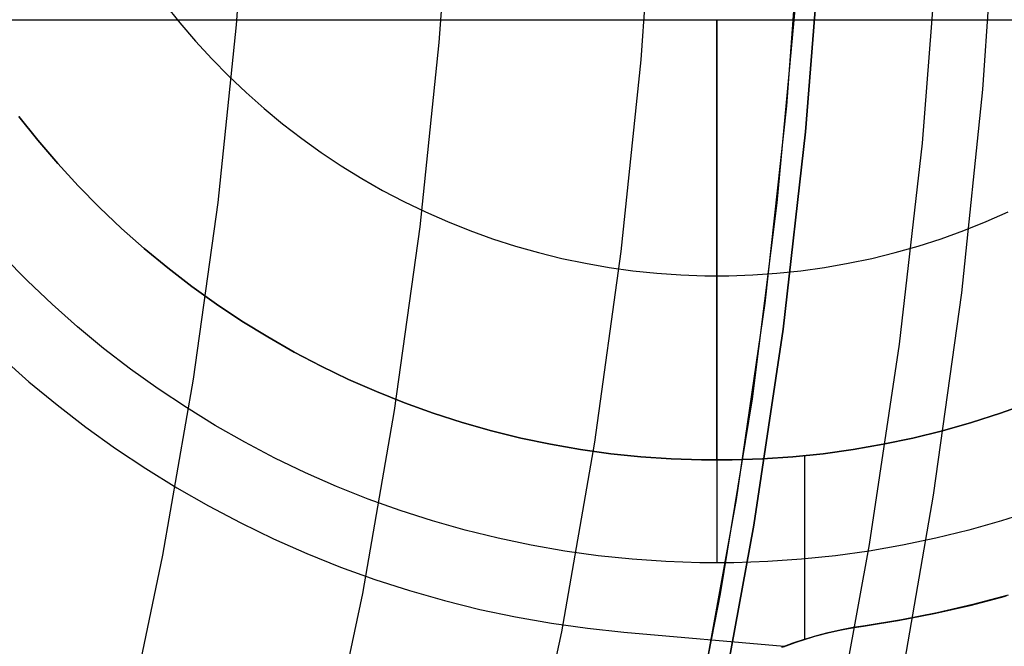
# Model space of a CAD drawing. Header units: millimetres. Extents: x 8926 to 10090, y -5004 to -3986.
# Tile 195 of 256: x 9534.81 to 9540.4, y -4359.56 to -4356.01. Entities that reach past the tile are written whole.
import ezdxf

# ---------------------------------------------------------------- set-up
doc = ezdxf.new("R2010")
doc.units = ezdxf.units.MM
doc.layers.add('BLANCO METALICO', color=7, linetype='Continuous', true_color=0xededed)
for name, color, linetype in [('COLOR EXT', 7, 'Continuous'), ('luz', 7, 'Continuous'), ('PLASTICO NEGRO', 7, 'Continuous')]:
    doc.layers.add(name, color=color, linetype=linetype)

msp = doc.modelspace()

# ---------------------------------------------------------------- linework, layer by layer
at = {"layer": 'BLANCO METALICO'}
for p, q in [((9535.6365, -4355.9168, 237.9331), (9535.7216, -4356.0235, 237.9331)), ((9534.4398, -4356.0053, 240.5324), (9538.7699, -4356.0053, 240.5324)), ((9538.7699, -4356.0053, 240.5324), (9543.1, -4356.0053, 240.5324)), ((9538.7699, -4358.5053, 240.5324), (9538.7699, -4356.0053, 240.5324)), ((9538.7699, -4356.0053, 239.1825), (9538.7699, -4356.0053, 240.5324)), ((9538.7699, -4356.0053, 239.1825), (9538.7699, -4359.0893, 236.5324)), ((9535.7216, -4356.0235, 237.9331), (9535.8104, -4356.1272, 237.9331)), ((9535.8104, -4356.1272, 237.9331), (9535.9026, -4356.2278, 237.9331)), ((9535.9026, -4356.2278, 237.9331), (9535.9983, -4356.3252, 237.9331)), ((9535.9983, -4356.3252, 237.9331), (9536.0973, -4356.4192, 237.9331)), ((9536.0973, -4356.4192, 237.9331), (9536.1995, -4356.5097, 237.9331)), ((9536.1995, -4356.5097, 237.9331), (9536.3047, -4356.5966, 237.9331)), ((9534.9152, -4356.6898, 242.5324), (9534.8075, -4356.5548, 242.5324)), ((9534.8075, -4356.5548, 240.5324), (9534.9152, -4356.6898, 240.5324)), ((9536.3047, -4356.5966, 237.9331), (9536.4129, -4356.6799, 237.9331)), ((9535.0274, -4356.8209, 242.5324), (9534.9152, -4356.6898, 242.5324)), ((9534.9152, -4356.6898, 240.5324), (9535.0274, -4356.8209, 240.5324)), ((9536.4129, -4356.6799, 237.9331), (9536.5238, -4356.7593, 237.9331)), ((9536.5238, -4356.7593, 237.9331), (9536.6375, -4356.8349, 237.9331)), ((9535.144, -4356.9481, 242.5324), (9535.0274, -4356.8209, 242.5324)), ((9535.0274, -4356.8209, 240.5324), (9535.144, -4356.9481, 240.5324)), ((9536.6375, -4356.8349, 237.9331), (9536.7537, -4356.9065, 237.9331)), ((9536.7537, -4356.9065, 237.9331), (9536.8723, -4356.9741, 237.9331)), ((9535.265, -4357.0712, 242.5324), (9535.144, -4356.9481, 242.5324)), ((9535.144, -4356.9481, 240.5324), (9535.265, -4357.0712, 240.5324)), ((9536.8723, -4356.9741, 237.9331), (9536.9931, -4357.0375, 237.9331)), ((9535.3902, -4357.1901, 242.5324), (9535.265, -4357.0712, 242.5324)), ((9535.265, -4357.0712, 240.5324), (9535.3902, -4357.1901, 240.5324)), ((9536.9931, -4357.0375, 237.9331), (9537.1161, -4357.0967, 237.9331)), ((9537.1161, -4357.0967, 237.9331), (9537.2411, -4357.1517, 237.9331)), ((9540.2988, -4357.1517, 237.9331), (9540.4237, -4357.0967, 237.9331)), ((9535.5194, -4357.3045, 242.5324), (9535.3902, -4357.1901, 242.5324)), ((9535.3902, -4357.1901, 240.5324), (9535.5194, -4357.3045, 240.5324)), ((9537.2411, -4357.1517, 237.9331), (9537.3678, -4357.2023, 237.9331)), ((9540.172, -4357.2023, 237.9331), (9540.2988, -4357.1517, 237.9331)), ((9537.3678, -4357.2023, 237.9331), (9537.4963, -4357.2485, 237.9331)), ((9537.4963, -4357.2485, 237.9331), (9537.6262, -4357.2902, 237.9331)), ((9539.9136, -4357.2902, 237.9331), (9540.0436, -4357.2485, 237.9331)), ((9540.0436, -4357.2485, 237.9331), (9540.172, -4357.2023, 237.9331)), ((9535.6525, -4357.4145, 242.5324), (9535.5194, -4357.3045, 242.5324)), ((9535.5194, -4357.3045, 240.5324), (9535.6525, -4357.4145, 240.5324)), ((9537.6262, -4357.2902, 237.9331), (9537.7576, -4357.3274, 237.9331)), ((9539.7823, -4357.3274, 237.9331), (9539.9136, -4357.2902, 237.9331)), ((9534.8557, -4357.4877, 236.5324), (9534.7206, -4357.3502, 236.5324)), ((9537.7576, -4357.3274, 237.9331), (9537.8901, -4357.3601, 237.9331)), ((9537.8901, -4357.3601, 237.9331), (9538.0237, -4357.3882, 237.9331)), ((9539.5162, -4357.3882, 237.9331), (9539.6498, -4357.3601, 237.9331)), ((9539.6498, -4357.3601, 237.9331), (9539.7823, -4357.3274, 237.9331)), ((9535.7893, -4357.5197, 242.5324), (9535.6525, -4357.4145, 242.5324)), ((9535.6525, -4357.4145, 240.5324), (9535.7893, -4357.5197, 240.5324)), ((9538.0237, -4357.3882, 237.9331), (9538.1581, -4357.4116, 237.9331)), ((9538.1581, -4357.4116, 237.9331), (9538.2933, -4357.4304, 237.9331)), ((9539.2465, -4357.4304, 237.9331), (9539.3817, -4357.4116, 237.9331)), ((9539.3817, -4357.4116, 237.9331), (9539.5162, -4357.3882, 237.9331)), ((9538.2933, -4357.4304, 237.9331), (9538.4291, -4357.4445, 237.9331)), ((9538.4291, -4357.4445, 237.9331), (9538.5653, -4357.4539, 237.9331)), ((9538.5653, -4357.4539, 237.9331), (9538.7017, -4357.4586, 237.9331)), ((9538.7017, -4357.4586, 237.9331), (9538.8382, -4357.4586, 237.9331)), ((9538.8382, -4357.4586, 237.9331), (9538.9746, -4357.4539, 237.9331)), ((9538.9746, -4357.4539, 237.9331), (9539.1108, -4357.4445, 237.9331)), ((9539.1108, -4357.4445, 237.9331), (9539.2465, -4357.4304, 237.9331)), ((9534.9955, -4357.6204, 236.5324), (9534.8557, -4357.4877, 236.5324)), ((9535.9296, -4357.6202, 242.5324), (9535.7893, -4357.5197, 242.5324)), ((9535.7893, -4357.5197, 240.5324), (9535.9296, -4357.6202, 240.5324)), ((9535.1398, -4357.7482, 236.5324), (9534.9955, -4357.6204, 236.5324)), ((9536.0733, -4357.7158, 242.5324), (9535.9296, -4357.6202, 242.5324)), ((9535.9296, -4357.6202, 240.5324), (9536.0733, -4357.7158, 240.5324)), ((9535.2884, -4357.871, 236.5324), (9535.1398, -4357.7482, 236.5324)), ((9536.2203, -4357.8064, 242.5324), (9536.0733, -4357.7158, 242.5324)), ((9536.0733, -4357.7158, 240.5324), (9536.2203, -4357.8064, 240.5324)), ((9536.3702, -4357.8918, 242.5324), (9536.2203, -4357.8064, 242.5324)), ((9536.2203, -4357.8064, 240.5324), (9536.3702, -4357.8918, 240.5324)), ((9535.4412, -4357.9886, 236.5324), (9535.2884, -4357.871, 236.5324)), ((9536.5231, -4357.972, 242.5324), (9536.3702, -4357.8918, 242.5324)), ((9536.3702, -4357.8918, 240.5324), (9536.5231, -4357.972, 240.5324)), ((9534.7098, -4357.9229, 242.5324), (9534.8645, -4358.0602, 242.5324)), ((9536.6786, -4358.0469, 242.5324), (9536.5231, -4357.972, 242.5324)), ((9536.5231, -4357.972, 240.5324), (9536.6786, -4358.0469, 240.5324)), ((9535.5979, -4358.1008, 236.5324), (9535.4412, -4357.9886, 236.5324)), ((9534.8645, -4358.0602, 242.5324), (9535.0238, -4358.1922, 242.5324)), ((9536.8366, -4358.1164, 242.5324), (9536.6786, -4358.0469, 242.5324)), ((9536.6786, -4358.0469, 240.5324), (9536.8366, -4358.1164, 240.5324)), ((9535.7584, -4358.2076, 236.5324), (9535.5979, -4358.1008, 236.5324)), ((9536.9969, -4358.1804, 242.5324), (9536.8366, -4358.1164, 242.5324)), ((9536.8366, -4358.1164, 240.5324), (9536.9969, -4358.1804, 240.5324)), ((9535.0238, -4358.1922, 242.5324), (9535.1876, -4358.3185, 242.5324)), ((9537.1593, -4358.2388, 242.5324), (9536.9969, -4358.1804, 242.5324)), ((9536.9969, -4358.1804, 240.5324), (9537.1593, -4358.2388, 240.5324)), ((9540.5429, -4358.1804, 242.5324), (9540.3805, -4358.2388, 242.5324)), ((9540.3805, -4358.2388, 240.5324), (9540.5429, -4358.1804, 240.5324)), ((9535.9225, -4358.3087, 236.5324), (9535.7584, -4358.2076, 236.5324)), ((9537.3237, -4358.2916, 242.5324), (9537.1593, -4358.2388, 242.5324)), ((9537.1593, -4358.2388, 240.5324), (9537.3237, -4358.2916, 240.5324)), ((9540.3805, -4358.2388, 242.5324), (9540.2162, -4358.2916, 242.5324)), ((9540.2162, -4358.2916, 240.5324), (9540.3805, -4358.2388, 240.5324)), ((9536.09, -4358.4041, 236.5324), (9535.9225, -4358.3087, 236.5324)), ((9537.4897, -4358.3386, 242.5324), (9537.3237, -4358.2916, 242.5324)), ((9537.3237, -4358.2916, 240.5324), (9537.4897, -4358.3386, 240.5324)), ((9540.2162, -4358.2916, 242.5324), (9540.0501, -4358.3386, 242.5324)), ((9540.0501, -4358.3386, 240.5324), (9540.2162, -4358.2916, 240.5324)), ((9535.1876, -4358.3185, 242.5324), (9535.3557, -4358.4392, 242.5324)), ((9537.6573, -4358.3799, 242.5324), (9537.4897, -4358.3386, 242.5324)), ((9537.4897, -4358.3386, 240.5324), (9537.6573, -4358.3799, 240.5324)), ((9540.0501, -4358.3386, 242.5324), (9539.8825, -4358.3799, 242.5324)), ((9539.8825, -4358.3799, 240.5324), (9540.0501, -4358.3386, 240.5324)), ((9536.2607, -4358.4937, 236.5324), (9536.09, -4358.4041, 236.5324)), ((9537.8262, -4358.4154, 242.5324), (9537.6573, -4358.3799, 242.5324)), ((9537.6573, -4358.3799, 240.5324), (9537.8262, -4358.4154, 240.5324)), ((9537.9963, -4358.4451, 242.5324), (9537.8262, -4358.4154, 242.5324)), ((9537.8262, -4358.4154, 240.5324), (9537.9963, -4358.4451, 240.5324)), ((9539.7136, -4358.4154, 242.5324), (9539.5436, -4358.4451, 242.5324)), ((9539.5436, -4358.4451, 240.5324), (9539.7136, -4358.4154, 240.5324)), ((9539.8825, -4358.3799, 242.5324), (9539.7136, -4358.4154, 242.5324)), ((9539.7136, -4358.4154, 240.5324), (9539.8825, -4358.3799, 240.5324)), ((9535.3557, -4358.4392, 242.5324), (9535.5278, -4358.5539, 242.5324)), ((9538.1672, -4358.4688, 242.5324), (9537.9963, -4358.4451, 242.5324)), ((9537.9963, -4358.4451, 240.5324), (9538.1672, -4358.4688, 240.5324)), ((9538.3389, -4358.4867, 242.5324), (9538.1672, -4358.4688, 242.5324)), ((9538.1672, -4358.4688, 240.5324), (9538.3389, -4358.4867, 240.5324)), ((9539.3726, -4358.4688, 242.5324), (9539.2009, -4358.4867, 242.5324)), ((9539.2009, -4358.4867, 240.5324), (9539.3726, -4358.4688, 240.5324)), ((9539.5436, -4358.4451, 242.5324), (9539.3726, -4358.4688, 242.5324)), ((9539.3726, -4358.4688, 240.5324), (9539.5436, -4358.4451, 240.5324)), ((9536.4343, -4358.5773, 236.5324), (9536.2607, -4358.4937, 236.5324)), ((9538.5111, -4358.4986, 242.5324), (9538.3389, -4358.4867, 242.5324)), ((9538.3389, -4358.4867, 240.5324), (9538.5111, -4358.4986, 240.5324)), ((9538.6836, -4358.5046, 242.5324), (9538.5111, -4358.4986, 242.5324)), ((9538.5111, -4358.4986, 240.5324), (9538.6836, -4358.5046, 240.5324)), ((9538.8562, -4358.5046, 242.5324), (9538.6836, -4358.5046, 242.5324)), ((9538.6836, -4358.5046, 240.5324), (9538.8562, -4358.5046, 240.5324)), ((9538.7699, -4358.5053, 242.5324), (9538.7699, -4358.5053, 240.5324)), ((9539.0287, -4358.4986, 242.5324), (9538.8562, -4358.5046, 242.5324)), ((9538.8562, -4358.5046, 240.5324), (9539.0287, -4358.4986, 240.5324)), ((9539.2009, -4358.4867, 242.5324), (9539.0287, -4358.4986, 242.5324)), ((9539.0287, -4358.4986, 240.5324), (9539.2009, -4358.4867, 240.5324)), ((9539.2699, -4359.5212, 242.5324), (9539.2699, -4358.4802, 242.5324)), ((9535.5278, -4358.5539, 242.5324), (9535.7038, -4358.6627, 242.5324)), ((9536.6108, -4358.6549, 236.5324), (9536.4343, -4358.5773, 236.5324)), ((9535.7038, -4358.6627, 242.5324), (9535.8834, -4358.7653, 242.5324)), ((9536.7898, -4358.7264, 236.5324), (9536.6108, -4358.6549, 236.5324)), ((9536.9712, -4358.7916, 236.5324), (9536.7898, -4358.7264, 236.5324)), ((9535.8834, -4358.7653, 242.5324), (9536.0664, -4358.8617, 242.5324)), ((9537.1548, -4358.8506, 236.5324), (9536.9712, -4358.7916, 236.5324)), ((9540.5686, -4358.7916, 236.5324), (9540.3851, -4358.8506, 236.5324)), ((9536.0664, -4358.8617, 242.5324), (9536.2527, -4358.9517, 242.5324)), ((9537.3402, -4358.9031, 236.5324), (9537.1548, -4358.8506, 236.5324)), ((9540.3851, -4358.8506, 236.5324), (9540.1996, -4358.9031, 236.5324)), ((9537.5274, -4358.9492, 236.5324), (9537.3402, -4358.9031, 236.5324)), ((9540.1996, -4358.9031, 236.5324), (9540.0125, -4358.9492, 236.5324)), ((9536.2527, -4358.9517, 242.5324), (9536.442, -4359.0353, 242.5324)), ((9537.716, -4358.9889, 236.5324), (9537.5274, -4358.9492, 236.5324)), ((9540.0125, -4358.9492, 236.5324), (9539.8238, -4358.9889, 236.5324)), ((9536.442, -4359.0353, 242.5324), (9536.634, -4359.1122, 242.5324)), ((9537.9059, -4359.022, 236.5324), (9537.716, -4358.9889, 236.5324)), ((9538.0969, -4359.0485, 236.5324), (9537.9059, -4359.022, 236.5324)), ((9539.6339, -4359.022, 236.5324), (9539.443, -4359.0485, 236.5324)), ((9539.8238, -4358.9889, 236.5324), (9539.6339, -4359.022, 236.5324)), ((9538.2886, -4359.0685, 236.5324), (9538.0969, -4359.0485, 236.5324)), ((9538.4809, -4359.0818, 236.5324), (9538.2886, -4359.0685, 236.5324)), ((9538.6735, -4359.0884, 236.5324), (9538.4809, -4359.0818, 236.5324)), ((9538.8663, -4359.0884, 236.5324), (9538.6735, -4359.0884, 236.5324)), ((9539.059, -4359.0818, 236.5324), (9538.8663, -4359.0884, 236.5324)), ((9539.2513, -4359.0685, 236.5324), (9539.059, -4359.0818, 236.5324)), ((9539.443, -4359.0485, 236.5324), (9539.2513, -4359.0685, 236.5324)), ((9536.634, -4359.1122, 242.5324), (9536.8285, -4359.1825, 242.5324)), ((9536.8285, -4359.1825, 242.5324), (9537.0254, -4359.2461, 242.5324)), ((9537.0254, -4359.2461, 242.5324), (9537.2244, -4359.3028, 242.5324)), ((9537.2244, -4359.3028, 242.5324), (9537.4251, -4359.3527, 242.5324)), ((9540.2075, -4359.3305, 242.5324), (9540.4089, -4359.2771, 242.5324)), ((9540.2156, -4359.3285, 241.0324), (9540.4166, -4359.2749, 241.0324)), ((9540.4238, -4359.2714, 239.5324), (9540.2233, -4359.3255, 239.5324)), ((9537.4251, -4359.3527, 242.5324), (9537.6275, -4359.3955, 242.5324)), ((9540.0211, -4359.3726, 239.5324), (9539.8174, -4359.4128, 239.5324)), ((9540.0044, -4359.3769, 242.5324), (9540.2075, -4359.3305, 242.5324)), ((9540.0129, -4359.3751, 241.0324), (9540.2156, -4359.3285, 241.0324)), ((9540.2233, -4359.3255, 239.5324), (9540.0211, -4359.3726, 239.5324)), ((9537.6275, -4359.3955, 242.5324), (9537.8313, -4359.4314, 242.5324)), ((9539.594, -4359.4484, 242.5324), (9539.7998, -4359.4163, 242.5324)), ((9539.6032, -4359.4472, 241.0324), (9539.8087, -4359.4147, 241.0324)), ((9539.8174, -4359.4128, 239.5324), (9539.6124, -4359.4459, 239.5324)), ((9539.7998, -4359.4163, 242.5324), (9540.0044, -4359.3769, 242.5324)), ((9539.8087, -4359.4147, 241.0324), (9540.0129, -4359.3751, 241.0324)), ((9537.8313, -4359.4314, 242.5324), (9538.0361, -4359.4603, 242.5324)), ((9538.0361, -4359.4603, 242.5324), (9538.2418, -4359.482, 242.5324)), ((9538.2418, -4359.482, 242.5324), (9539.1517, -4359.5624, 242.5324)), ((9539.3341, -4359.5023, 241.0324), (9539.4007, -4359.485, 241.0324)), ((9539.338, -4359.5012, 242.5324), (9539.4013, -4359.4849, 242.5324)), ((9539.4095, -4359.4844, 239.5324), (9539.3429, -4359.5019, 239.5324)), ((9539.4007, -4359.485, 241.0324), (9539.4677, -4359.4701, 241.0324)), ((9539.4013, -4359.4849, 242.5324), (9539.4652, -4359.4706, 242.5324)), ((9539.4767, -4359.4693, 239.5324), (9539.4095, -4359.4844, 239.5324)), ((9539.4652, -4359.4706, 242.5324), (9539.5294, -4359.4585, 242.5324)), ((9539.4677, -4359.4701, 241.0324), (9539.5353, -4359.4575, 241.0324)), ((9539.5443, -4359.4564, 239.5324), (9539.4767, -4359.4693, 239.5324)), ((9539.5294, -4359.4585, 242.5324), (9539.594, -4359.4484, 242.5324)), ((9539.5353, -4359.4575, 241.0324), (9539.6032, -4359.4472, 241.0324)), ((9539.6124, -4359.4459, 239.5324), (9539.5443, -4359.4564, 239.5324)), ((9539.594, -4359.4484, 242.5324), (9539.6124, -4359.4459, 239.5324)), ((9539.1517, -4359.5624, 242.5324), (9539.2132, -4359.54, 242.5324)), ((9539.2031, -4359.5435, 241.0324), (9539.2683, -4359.5217, 241.0324)), ((9539.2769, -4359.5216, 239.5324), (9539.2117, -4359.5435, 239.5324)), ((9539.2132, -4359.54, 242.5324), (9539.2753, -4359.5196, 242.5324)), ((9539.2683, -4359.5217, 241.0324), (9539.3341, -4359.5023, 241.0324)), ((9539.2753, -4359.5196, 242.5324), (9539.338, -4359.5012, 242.5324)), ((9539.3429, -4359.5019, 239.5324), (9539.2769, -4359.5216, 239.5324)), ((9539.1387, -4359.5675, 241.0324), (9539.2031, -4359.5435, 241.0324)), ((9539.2117, -4359.5435, 239.5324), (9539.1472, -4359.5676, 239.5324))]:
    msp.add_line(p, q, dxfattribs=at)
at = {"layer": 'COLOR EXT', "color": 30, "true_color": 0xff8d00}
for p, q in [((9539.1667, -4356.4946, 19.1621), (9539.2511, -4355.3715, 19.1621)), ((9539.1667, -4356.4946, 24.3621), (9539.2511, -4355.3715, 24.3621)), ((9539.2143, -4355.927, 29.5621), (9539.1111, -4357.044, 29.5621)), ((9539.0434, -4357.614, 19.1621), (9539.1667, -4356.4946, 19.1621)), ((9539.0434, -4357.614, 24.3621), (9539.1667, -4356.4946, 24.3621)), ((9539.1111, -4357.044, 29.5621), (9538.9694, -4358.1568, 29.5621)), ((9538.8814, -4358.7285, 19.1621), (9539.0434, -4357.614, 19.1621)), ((9538.8814, -4358.7285, 24.3621), (9539.0434, -4357.614, 24.3621)), ((9538.9694, -4358.1568, 29.5621), (9538.7894, -4359.2641, 29.5621)), ((9538.6808, -4359.8367, 19.1621), (9538.8814, -4358.7285, 19.1621)), ((9538.6808, -4359.8367, 24.3621), (9538.8814, -4358.7285, 24.3621)), ((9538.7894, -4359.2641, 29.5621), (9538.5713, -4360.3645, 29.5621))]:
    msp.add_line(p, q, dxfattribs=at)
at = {"layer": 'luz', "color": 7, "true_color": 0xffffff}
for p, q in [((9536.0432, -4356.035, -21.1584), (9536.1131, -4355.0243, -21.1584)), ((9537.2644, -4355.084, -20.8508), (9537.1918, -4356.1344, -20.8508)), ((9538.3404, -4356.2338, -20.5433), (9538.4157, -4355.1437, -20.5433)), ((9540.2802, -4356.4016, -21.6063), (9540.3602, -4355.2445, -21.6063)), ((9535.9384, -4357.0427, -21.1584), (9536.0432, -4356.035, -21.1584)), ((9537.1918, -4356.1344, -20.8508), (9537.0829, -4357.1817, -20.8508)), ((9538.2274, -4357.3206, -20.5433), (9538.3404, -4356.2338, -20.5433)), ((9540.1603, -4357.5553, -21.6063), (9540.2802, -4356.4016, -21.6063)), ((9535.799, -4358.0462, -21.1584), (9535.9384, -4357.0427, -21.1584)), ((9537.0829, -4357.1817, -20.8508), (9536.938, -4358.2245, -20.8508)), ((9538.077, -4358.4029, -20.5433), (9538.2274, -4357.3206, -20.5433)), ((9540.0006, -4358.7042, -21.6063), (9540.1603, -4357.5553, -21.6063)), ((9535.625, -4359.0442, -21.1584), (9535.799, -4358.0462, -21.1584)), ((9536.938, -4358.2245, -20.8508), (9536.7571, -4359.2618, -20.8508)), ((9537.8893, -4359.4794, -20.5433), (9538.077, -4358.4029, -20.5433)), ((9539.8014, -4359.8469, -21.6063), (9540.0006, -4358.7042, -21.6063)), ((9535.4166, -4360.0356, -21.1584), (9535.625, -4359.0442, -21.1584)), ((9536.7571, -4359.2618, -20.8508), (9536.5406, -4360.2922, -20.8508)), ((9537.6646, -4360.5487, -20.5433), (9537.8893, -4359.4794, -20.5433))]:
    msp.add_line(p, q, dxfattribs=at)
at = {"layer": 'PLASTICO NEGRO', "color": 254, "true_color": 0xcad1ee}
for p, q in [((9539.2739, -4356.6423, 29.5621), (9539.3628, -4355.5198, 29.5621)), ((9539.3628, -4355.5198, 31.0621), (9539.2739, -4356.6423, 31.0621)), ((9539.3628, -4355.5198, 29.5621), (9539.2739, -4356.6423, 29.5621)), ((9540.0259, -4355.5608, 31.3147), (9539.9352, -4356.7062, 31.3147)), ((9539.1463, -4357.7611, 29.5621), (9539.2739, -4356.6423, 29.5621)), ((9539.2739, -4356.6423, 31.0621), (9539.1463, -4357.7611, 31.0621)), ((9539.2739, -4356.6423, 29.5621), (9539.1463, -4357.7611, 29.5621)), ((9539.9352, -4356.7062, 31.3147), (9539.805, -4357.8478, 31.3147)), ((9538.9801, -4358.8749, 29.5621), (9539.1463, -4357.7611, 29.5621)), ((9539.1463, -4357.7611, 31.0621), (9538.9801, -4358.8749, 31.0621)), ((9539.1463, -4357.7611, 29.5621), (9538.9801, -4358.8749, 29.5621)), ((9539.805, -4357.8478, 31.3147), (9539.6354, -4358.9843, 31.3147)), ((9538.7756, -4359.9823, 29.5621), (9538.9801, -4358.8749, 29.5621)), ((9538.9801, -4358.8749, 31.0621), (9538.7756, -4359.9823, 31.0621)), ((9538.9801, -4358.8749, 29.5621), (9538.7756, -4359.9823, 29.5621)), ((9539.6354, -4358.9843, 31.3147), (9539.4267, -4360.1142, 31.3147))]:
    msp.add_line(p, q, dxfattribs=at)

doc.saveas('drawing.dxf')
